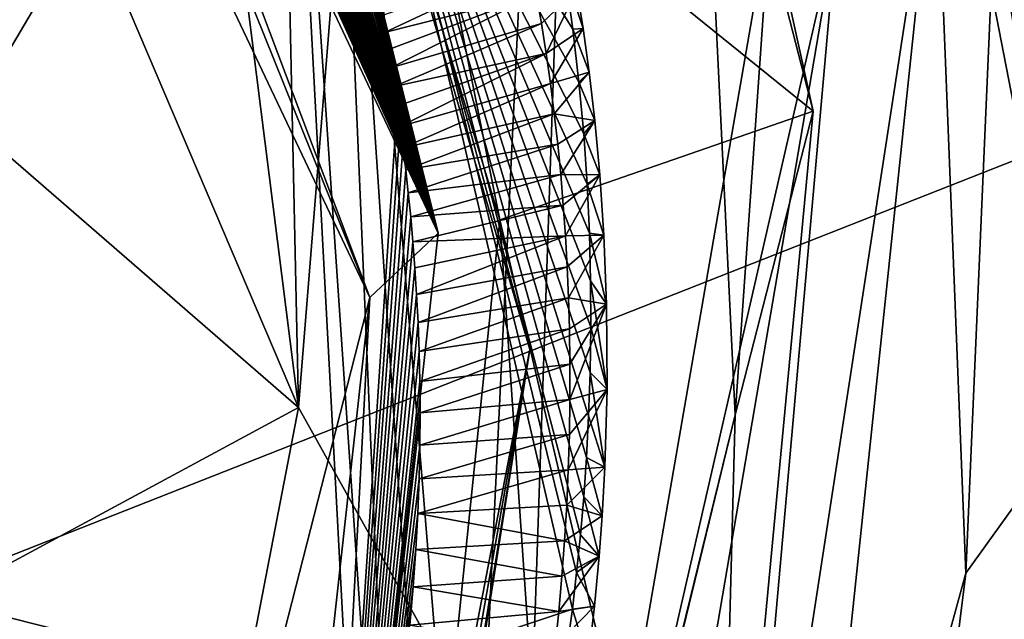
# Model space of a CAD drawing. Header units: millimetres. Extents: x -147 to 294, y -82 to 275.
# Tile 180 of 256: x 244.75 to 248.38, y 152.57 to 154.78. Entities that reach past the tile are written whole.
import ezdxf

# ---------------------------------------------------------------- set-up
doc = ezdxf.new("R2010")
doc.units = ezdxf.units.MM
doc.header["$LTSCALE"] = 67.506716
for name, color, linetype in [('1827', 7, 'CONTINUOUS'), ('2843', 7, 'CONTINUOUS'), ('2846', 7, 'CONTINUOUS'), ('3303', 7, 'CONTINUOUS'), ('3314', 7, 'CONTINUOUS'), ('3322', 7, 'CONTINUOUS'), ('3341', 7, 'CONTINUOUS'), ('3346', 7, 'CONTINUOUS'), ('3352', 7, 'CONTINUOUS'), ('3353', 7, 'CONTINUOUS'), ('3375', 7, 'CONTINUOUS'), ('3385', 7, 'CONTINUOUS'), ('3841', 7, 'CONTINUOUS'), ('3876', 7, 'CONTINUOUS'), ('3877', 7, 'CONTINUOUS'), ('3933', 7, 'CONTINUOUS'), ('3934', 7, 'CONTINUOUS'), ('3941', 7, 'CONTINUOUS'), ('4035', 7, 'CONTINUOUS'), ('4041', 7, 'CONTINUOUS'), ('4042', 7, 'CONTINUOUS'), ('4043', 7, 'CONTINUOUS'), ('761', 7, 'CONTINUOUS'), ('802', 7, 'CONTINUOUS')]:
    doc.layers.add(name, color=color, linetype=linetype)

msp = doc.modelspace()

# ---------------------------------------------------------------- linework, layer by layer
at = {"layer": '1827', "linetype": 'CONTINUOUS'}
for points in [[(246.3521, 149.9563, -28.3193), (247.0596, 164.7051, -25.4426), (245.8803, 156.9897, -26.9313), (246.3521, 149.9563, -28.3193)], [(246.4828, 147.7823, -28.6945), (247.0596, 164.7051, -25.4426), (246.3521, 149.9563, -28.3193), (246.4828, 147.7823, -28.6945)], [(253.3876, 162.2919, -28.4754), (247.0596, 164.7051, -25.4426), (246.4828, 147.7823, -28.6945), (253.3876, 162.2919, -28.4754)], [(247.0404, 147.8484, -29.0337), (253.3876, 162.2919, -28.4754), (246.4828, 147.7823, -28.6945), (247.0404, 147.8484, -29.0337)], [(247.6006, 147.9181, -29.3887), (253.3876, 162.2919, -28.4754), (247.0404, 147.8484, -29.0337), (247.6006, 147.9181, -29.3887)], [(249.2722, 148.1456, -30.5321), (253.3876, 162.2919, -28.4754), (247.6006, 147.9181, -29.3887), (249.2722, 148.1456, -30.5321)]]:
    msp.add_3dface(points, dxfattribs=at)
at = {"layer": '2843', "linetype": 'CONTINUOUS'}
msp.add_3dface([(249.75, 152.9106, -32.8193), (250.8612, 148.5106, -33.328), (248.0945, 149.8916, -32.3967), (249.75, 152.9106, -32.8193)], dxfattribs=at)
at = {"layer": '2846', "linetype": 'CONTINUOUS'}
for points in [[(251.8376, 155.7197, -32.9198), (250.8847, 154.5328, -32.7713), (248.0012, 157.3782, -30.3474), (251.8376, 155.7197, -32.9198)], [(248.0012, 157.3782, -30.3474), (250.8847, 154.5328, -32.7713), (248.6367, 153.304, -31.7255), (248.0012, 157.3782, -30.3474)], [(248.6367, 153.304, -31.7255), (248.4444, 150.5168, -32.315), (247.8672, 149.7951, -32.0633), (248.6367, 153.304, -31.7255)]]:
    msp.add_3dface(points, dxfattribs=at)
at = {"layer": '3303', "linetype": 'CONTINUOUS'}
for points in [[(246.1771, 150.0221, -28.3122), (245.8803, 156.9897, -26.9313), (245.7051, 156.9546, -26.9517), (246.1771, 150.0221, -28.3122)], [(246.3521, 149.9563, -28.3193), (245.8803, 156.9897, -26.9313), (246.1771, 150.0221, -28.3122), (246.3521, 149.9563, -28.3193)], [(246.627, 153.5686, -28.1771), (245.7051, 156.9546, -26.9517), (245.6575, 156.8881, -27.1343), (246.627, 153.5686, -28.1771)], [(246.1771, 150.0221, -28.3122), (245.7051, 156.9546, -26.9517), (246.0716, 150.0528, -28.4543), (246.1771, 150.0221, -28.3122)], [(246.0716, 150.0528, -28.4543), (245.7051, 156.9546, -26.9517), (246.627, 153.5686, -28.1771), (246.0716, 150.0528, -28.4543)]]:
    msp.add_3dface(points, dxfattribs=at)
at = {"layer": '3314', "linetype": 'CONTINUOUS'}
for points in [[(246.627, 153.5686, -28.1771), (245.6575, 156.8881, -27.1343), (246.5164, 154.0467, -28.8946), (246.627, 153.5686, -28.1771)], [(246.5164, 154.0467, -28.8946), (245.6575, 156.8881, -27.1343), (246.1983, 155.6373, -28.455), (246.5164, 154.0467, -28.8946)], [(246.1878, 150.8456, -29.242), (246.627, 153.5686, -28.1771), (246.5164, 154.0467, -28.8946), (246.1878, 150.8456, -29.242)], [(246.0716, 150.0528, -28.4543), (246.627, 153.5686, -28.1771), (245.9855, 150.2353, -29.211), (246.0716, 150.0528, -28.4543)], [(245.9855, 150.2353, -29.211), (246.627, 153.5686, -28.1771), (246.0907, 150.5353, -29.2306), (245.9855, 150.2353, -29.211)], [(246.0907, 150.5353, -29.2306), (246.627, 153.5686, -28.1771), (246.1878, 150.8456, -29.242), (246.0907, 150.5353, -29.2306)]]:
    msp.add_3dface(points, dxfattribs=at)
at = {"layer": '3322', "linetype": 'CONTINUOUS'}
for points in [[(247.2735, 156.2483, -29.1765), (247.2496, 156.0853, -32.6765), (247.6708, 154.4466, -29.7076), (247.2735, 156.2483, -29.1765)], [(247.2496, 156.0853, -32.6765), (247.3838, 153.3282, -33.5046), (247.6708, 154.4466, -29.7076), (247.2496, 156.0853, -32.6765)], [(247.6708, 154.4466, -29.7076), (247.3838, 153.3282, -33.5046), (247.3135, 150.6557, -30.2667), (247.6708, 154.4466, -29.7076)], [(247.3838, 153.3282, -33.5046), (246.7182, 150.6109, -33.7222), (247.3135, 150.6557, -30.2667), (247.3838, 153.3282, -33.5046)]]:
    msp.add_3dface(points, dxfattribs=at)
at = {"layer": '3341', "linetype": 'CONTINUOUS'}
for points in [[(248.0012, 157.3782, -30.3474), (248.6367, 153.304, -31.7255), (247.7601, 157.8139, -32.6079), (248.0012, 157.3782, -30.3474)], [(247.7601, 157.8139, -32.6079), (248.6367, 153.304, -31.7255), (248.3423, 155.2352, -33.5899), (247.7601, 157.8139, -32.6079)], [(248.3423, 155.2352, -33.5899), (248.6367, 153.304, -31.7255), (248.2337, 152.7439, -34.2297), (248.3423, 155.2352, -33.5899)], [(248.6367, 153.304, -31.7255), (247.8672, 149.7951, -32.0633), (248.2337, 152.7439, -34.2297), (248.6367, 153.304, -31.7255)], [(247.8672, 149.7951, -32.0633), (247.5817, 150.3678, -34.4002), (248.2337, 152.7439, -34.2297), (247.8672, 149.7951, -32.0633)]]:
    msp.add_3dface(points, dxfattribs=at)
at = {"layer": '3346', "linetype": 'CONTINUOUS'}
for points in [[(247.3838, 153.3282, -33.5046), (247.2496, 156.0853, -32.6765), (247.5144, 155.1851, -33.7763), (247.3838, 153.3282, -33.5046)], [(246.7141, 150.5732, -34.4416), (247.3838, 153.3282, -33.5046), (247.5144, 155.1851, -33.7763), (246.7141, 150.5732, -34.4416)], [(246.7182, 150.6109, -33.7222), (247.3838, 153.3282, -33.5046), (246.7141, 150.5732, -34.4416), (246.7182, 150.6109, -33.7222)]]:
    msp.add_3dface(points, dxfattribs=at)
at = {"layer": '3352', "linetype": 'CONTINUOUS'}
for points in [[(246.7141, 150.5732, -34.4416), (247.5144, 155.1851, -33.7763), (247.759, 155.1361, -33.9339), (246.7141, 150.5732, -34.4416)], [(246.9823, 150.5822, -34.6363), (246.7141, 150.5732, -34.4416), (247.759, 155.1361, -33.9339), (246.9823, 150.5822, -34.6363)]]:
    msp.add_3dface(points, dxfattribs=at)
at = {"layer": '3353', "linetype": 'CONTINUOUS'}
for points in [[(247.5817, 150.3678, -34.4002), (247.3434, 150.445, -34.6939), (248.1229, 155.5209, -33.809), (247.5817, 150.3678, -34.4002)], [(247.3434, 150.445, -34.6939), (247.759, 155.1361, -33.9339), (248.1229, 155.5209, -33.809), (247.3434, 150.445, -34.6939)], [(248.2337, 152.7439, -34.2297), (247.5817, 150.3678, -34.4002), (248.1229, 155.5209, -33.809), (248.2337, 152.7439, -34.2297)], [(248.3423, 155.2352, -33.5899), (248.2337, 152.7439, -34.2297), (248.1229, 155.5209, -33.809), (248.3423, 155.2352, -33.5899)], [(247.3434, 150.445, -34.6939), (246.9823, 150.5822, -34.6363), (247.759, 155.1361, -33.9339), (247.3434, 150.445, -34.6939)]]:
    msp.add_3dface(points, dxfattribs=at)
at = {"layer": '3375', "linetype": 'CONTINUOUS'}
msp.add_3dface([(249.75, 152.9106, -32.8193), (248.0945, 149.8916, -32.3967), (248.4444, 150.5168, -32.315), (249.75, 152.9106, -32.8193)], dxfattribs=at)
at = {"layer": '3385', "linetype": 'CONTINUOUS'}
for points in [[(246.1983, 155.6373, -28.455), (247.2735, 156.2483, -29.1765), (247.6708, 154.4466, -29.7076), (246.1983, 155.6373, -28.455)], [(246.5164, 154.0467, -28.8946), (246.1983, 155.6373, -28.455), (247.6708, 154.4466, -29.7076), (246.5164, 154.0467, -28.8946)], [(246.5164, 154.0467, -28.8946), (247.6708, 154.4466, -29.7076), (247.3135, 150.6557, -30.2667), (246.5164, 154.0467, -28.8946)], [(246.1878, 150.8456, -29.242), (246.5164, 154.0467, -28.8946), (246.7432, 150.7525, -29.7503), (246.1878, 150.8456, -29.242)], [(246.5164, 154.0467, -28.8946), (247.3135, 150.6557, -30.2667), (246.7432, 150.7525, -29.7503), (246.5164, 154.0467, -28.8946)]]:
    msp.add_3dface(points, dxfattribs=at)
at = {"layer": '3841', "linetype": 'CONTINUOUS'}
for points in [[(246.0375, 153.7605, -26.2755), (244.3919, 157.2287, -25.1362), (243.8233, 145.1052, -26.053), (246.0375, 153.7605, -26.2755)], [(245.6157, 149.9226, -26.5472), (246.0375, 153.7605, -26.2755), (243.8233, 145.1052, -26.053), (245.6157, 149.9226, -26.5472)]]:
    msp.add_3dface(points, dxfattribs=at)
at = {"layer": '3876', "linetype": 'CONTINUOUS'}
for points in [[(244.5923, 157.5928, -25.5415), (246.2893, 153.9977, -26.7161), (244.439, 158.0844, -27.215), (244.5923, 157.5928, -25.5415)], [(244.439, 158.0844, -27.215), (246.2893, 153.9977, -26.7161), (244.4764, 158.0429, -27.2358), (244.439, 158.0844, -27.215)], [(244.4764, 158.0429, -27.2358), (246.2893, 153.9977, -26.7161), (244.5135, 158.0011, -27.2566), (244.4764, 158.0429, -27.2358)], [(244.5135, 158.0011, -27.2566), (246.2893, 153.9977, -26.7161), (244.5502, 157.959, -27.2773), (244.5135, 158.0011, -27.2566)], [(244.5502, 157.959, -27.2773), (246.2893, 153.9977, -26.7161), (244.5866, 157.9165, -27.2981), (244.5502, 157.959, -27.2773)], [(244.5866, 157.9165, -27.2981), (246.2893, 153.9977, -26.7161), (244.6227, 157.8736, -27.3189), (244.5866, 157.9165, -27.2981)], [(244.6227, 157.8736, -27.3189), (246.2893, 153.9977, -26.7161), (244.6585, 157.8304, -27.3397), (244.6227, 157.8736, -27.3189)], [(244.6585, 157.8304, -27.3397), (246.2893, 153.9977, -26.7161), (244.6939, 157.7869, -27.3605), (244.6585, 157.8304, -27.3397)], [(244.6939, 157.7869, -27.3605), (246.2893, 153.9977, -26.7161), (244.729, 157.7431, -27.3812), (244.6939, 157.7869, -27.3605)], [(244.729, 157.7431, -27.3812), (246.2893, 153.9977, -26.7161), (244.7637, 157.6989, -27.402), (244.729, 157.7431, -27.3812)], [(244.7637, 157.6989, -27.402), (246.2893, 153.9977, -26.7161), (244.7981, 157.6544, -27.4227), (244.7637, 157.6989, -27.402)], [(244.7981, 157.6544, -27.4227), (246.2893, 153.9977, -26.7161), (244.8322, 157.6096, -27.4434), (244.7981, 157.6544, -27.4227)], [(244.8322, 157.6096, -27.4434), (246.2893, 153.9977, -26.7161), (244.8659, 157.5645, -27.4641), (244.8322, 157.6096, -27.4434)], [(244.8659, 157.5645, -27.4641), (246.2893, 153.9977, -26.7161), (244.8992, 157.5191, -27.4848), (244.8659, 157.5645, -27.4641)], [(244.8992, 157.5191, -27.4848), (246.2893, 153.9977, -26.7161), (244.9298, 157.4767, -27.5039), (244.8992, 157.5191, -27.4848)], [(244.9298, 157.4767, -27.5039), (246.2893, 153.9977, -26.7161), (244.9601, 157.4341, -27.523), (244.9298, 157.4767, -27.5039)], [(244.9601, 157.4341, -27.523), (246.2893, 153.9977, -26.7161), (244.99, 157.3912, -27.542), (244.9601, 157.4341, -27.523)], [(244.99, 157.3912, -27.542), (246.2893, 153.9977, -26.7161), (245.0195, 157.3482, -27.561), (244.99, 157.3912, -27.542)], [(245.0195, 157.3482, -27.561), (246.2893, 153.9977, -26.7161), (245.0487, 157.305, -27.5799), (245.0195, 157.3482, -27.561)], [(245.0487, 157.305, -27.5799), (246.2893, 153.9977, -26.7161), (245.0776, 157.2616, -27.5988), (245.0487, 157.305, -27.5799)], [(245.0776, 157.2616, -27.5988), (246.2893, 153.9977, -26.7161), (245.1061, 157.218, -27.6176), (245.0776, 157.2616, -27.5988)], [(245.1061, 157.218, -27.6176), (246.2893, 153.9977, -26.7161), (245.1342, 157.1742, -27.6363), (245.1061, 157.218, -27.6176)], [(245.1342, 157.1742, -27.6363), (246.2893, 153.9977, -26.7161), (245.1619, 157.1303, -27.6549), (245.1342, 157.1742, -27.6363)], [(245.1619, 157.1303, -27.6549), (246.2893, 153.9977, -26.7161), (245.1893, 157.0861, -27.6735), (245.1619, 157.1303, -27.6549)], [(245.1893, 157.0861, -27.6735), (246.2893, 153.9977, -26.7161), (245.2164, 157.0419, -27.692), (245.1893, 157.0861, -27.6735)], [(245.2164, 157.0419, -27.692), (246.2893, 153.9977, -26.7161), (245.243, 156.9974, -27.7104), (245.2164, 157.0419, -27.692)], [(245.243, 156.9974, -27.7104), (246.2893, 153.9977, -26.7161), (245.2693, 156.9529, -27.7287), (245.243, 156.9974, -27.7104)], [(245.2693, 156.9529, -27.7287), (246.2893, 153.9977, -26.7161), (245.2952, 156.9081, -27.747), (245.2693, 156.9529, -27.7287)], [(245.2952, 156.9081, -27.747), (246.2893, 153.9977, -26.7161), (245.3306, 156.8455, -27.7721), (245.2952, 156.9081, -27.747)], [(245.3306, 156.8455, -27.7721), (246.2893, 153.9977, -26.7161), (245.3658, 156.7818, -27.7976), (245.3306, 156.8455, -27.7721)], [(245.3658, 156.7818, -27.7976), (246.2893, 153.9977, -26.7161), (245.4029, 156.7132, -27.8248), (245.3658, 156.7818, -27.7976)], [(245.4029, 156.7132, -27.8248), (246.2893, 153.9977, -26.7161), (245.4434, 156.6357, -27.855), (245.4029, 156.7132, -27.8248)], [(245.4434, 156.6357, -27.855), (246.2893, 153.9977, -26.7161), (245.4888, 156.5458, -27.8896), (245.4434, 156.6357, -27.855)], [(245.4888, 156.5458, -27.8896), (246.2893, 153.9977, -26.7161), (245.5402, 156.4396, -27.9298), (245.4888, 156.5458, -27.8896)], [(245.5402, 156.4396, -27.9298), (246.2893, 153.9977, -26.7161), (245.596, 156.3188, -27.9746), (245.5402, 156.4396, -27.9298)], [(245.596, 156.3188, -27.9746), (246.2893, 153.9977, -26.7161), (245.652, 156.1908, -28.0211), (245.596, 156.3188, -27.9746)], [(245.652, 156.1908, -28.0211), (246.2893, 153.9977, -26.7161), (245.7043, 156.0647, -28.0659), (245.652, 156.1908, -28.0211)], [(245.7043, 156.0647, -28.0659), (246.2893, 153.9977, -26.7161), (245.741, 155.9716, -28.0984), (245.7043, 156.0647, -28.0659)], [(245.741, 155.9716, -28.0984), (246.2893, 153.9977, -26.7161), (245.7746, 155.883, -28.1288), (245.741, 155.9716, -28.0984)], [(245.7746, 155.883, -28.1288), (246.2893, 153.9977, -26.7161), (245.8056, 155.7976, -28.1577), (245.7746, 155.883, -28.1288)], [(245.8056, 155.7976, -28.1577), (246.2893, 153.9977, -26.7161), (245.835, 155.7133, -28.1858), (245.8056, 155.7976, -28.1577)], [(245.835, 155.7133, -28.1858), (246.2893, 153.9977, -26.7161), (245.8637, 155.6278, -28.2138), (245.835, 155.7133, -28.1858)], [(245.8637, 155.6278, -28.2138), (246.2893, 153.9977, -26.7161), (245.8922, 155.5387, -28.2425), (245.8637, 155.6278, -28.2138)], [(245.8922, 155.5387, -28.2425), (246.2893, 153.9977, -26.7161), (245.9212, 155.4438, -28.2725), (245.8922, 155.5387, -28.2425)], [(245.9212, 155.4438, -28.2725), (246.2893, 153.9977, -26.7161), (245.9509, 155.3406, -28.3045), (245.9212, 155.4438, -28.2725)], [(245.9509, 155.3406, -28.3045), (246.2893, 153.9977, -26.7161), (245.9818, 155.2268, -28.3389), (245.9509, 155.3406, -28.3045)], [(245.9818, 155.2268, -28.3389), (246.2893, 153.9977, -26.7161), (246.0138, 155.1, -28.3763), (245.9818, 155.2268, -28.3389)], [(246.0138, 155.1, -28.3763), (246.2893, 153.9977, -26.7161), (246.0468, 154.9578, -28.417), (246.0138, 155.1, -28.3763)], [(246.0468, 154.9578, -28.417), (246.2893, 153.9977, -26.7161), (246.0802, 154.7978, -28.4612), (246.0468, 154.9578, -28.417)], [(246.0802, 154.7978, -28.4612), (246.2893, 153.9977, -26.7161), (246.0921, 154.7367, -28.4777), (246.0802, 154.7978, -28.4612)], [(246.0921, 154.7367, -28.4777), (246.2893, 153.9977, -26.7161), (246.1038, 154.673, -28.4946), (246.0921, 154.7367, -28.4777)], [(246.1038, 154.673, -28.4946), (246.2893, 153.9977, -26.7161), (246.1154, 154.6066, -28.5119), (246.1038, 154.673, -28.4946)], [(246.1154, 154.6066, -28.5119), (246.2893, 153.9977, -26.7161), (246.1269, 154.5374, -28.5297), (246.1154, 154.6066, -28.5119)], [(246.1269, 154.5374, -28.5297), (246.2893, 153.9977, -26.7161), (246.1381, 154.4652, -28.5479), (246.1269, 154.5374, -28.5297)], [(246.2893, 153.9977, -26.7161), (245.8272, 149.7989, -27.0674), (246.1381, 154.4652, -28.5479), (246.2893, 153.9977, -26.7161)], [(246.1381, 154.4652, -28.5479), (245.8272, 149.7989, -27.0674), (246.1491, 154.3901, -28.5664), (246.1381, 154.4652, -28.5479)], [(246.1491, 154.3901, -28.5664), (245.8272, 149.7989, -27.0674), (246.1596, 154.3118, -28.5854), (246.1491, 154.3901, -28.5664)], [(246.1596, 154.3118, -28.5854), (245.8272, 149.7989, -27.0674), (246.1697, 154.2303, -28.6046), (246.1596, 154.3118, -28.5854)], [(246.1697, 154.2303, -28.6046), (245.8272, 149.7989, -27.0674), (246.1793, 154.1455, -28.6242), (246.1697, 154.2303, -28.6046)], [(246.1793, 154.1455, -28.6242), (245.8272, 149.7989, -27.0674), (246.1882, 154.0572, -28.644), (246.1793, 154.1455, -28.6242)], [(246.1882, 154.0572, -28.644), (245.8272, 149.7989, -27.0674), (246.1964, 153.9655, -28.664), (246.1882, 154.0572, -28.644)], [(246.1964, 153.9655, -28.664), (245.8272, 149.7989, -27.0674), (246.2037, 153.87, -28.6842), (246.1964, 153.9655, -28.664)], [(246.2037, 153.87, -28.6842), (245.8272, 149.7989, -27.0674), (246.21, 153.7709, -28.7044), (246.2037, 153.87, -28.6842)], [(246.21, 153.7709, -28.7044), (245.8272, 149.7989, -27.0674), (246.2151, 153.668, -28.7247), (246.21, 153.7709, -28.7044)], [(246.2151, 153.668, -28.7247), (245.8272, 149.7989, -27.0674), (246.2191, 153.5611, -28.7449), (246.2151, 153.668, -28.7247)], [(246.2191, 153.5611, -28.7449), (245.8272, 149.7989, -27.0674), (246.2216, 153.4502, -28.765), (246.2191, 153.5611, -28.7449)], [(246.2216, 153.4502, -28.765), (245.8272, 149.7989, -27.0674), (246.2225, 153.3351, -28.7848), (246.2216, 153.4502, -28.765)], [(246.2225, 153.3351, -28.7848), (245.8272, 149.7989, -27.0674), (246.2218, 153.2159, -28.8042), (246.2225, 153.3351, -28.7848)], [(246.2218, 153.2159, -28.8042), (245.8272, 149.7989, -27.0674), (246.2191, 153.0923, -28.8232), (246.2218, 153.2159, -28.8042)], [(246.2191, 153.0923, -28.8232), (245.8272, 149.7989, -27.0674), (246.2143, 152.9643, -28.8416), (246.2191, 153.0923, -28.8232)], [(246.2143, 152.9643, -28.8416), (245.8272, 149.7989, -27.0674), (246.2073, 152.8317, -28.8593), (246.2143, 152.9643, -28.8416)], [(246.2073, 152.8317, -28.8593), (245.8272, 149.7989, -27.0674), (246.1977, 152.6943, -28.8761), (246.2073, 152.8317, -28.8593)], [(246.1977, 152.6943, -28.8761), (245.8272, 149.7989, -27.0674), (246.1853, 152.5522, -28.8917), (246.1977, 152.6943, -28.8761)]]:
    msp.add_3dface(points, dxfattribs=at)
at = {"layer": '3877', "linetype": 'CONTINUOUS'}
for points in [[(246.0375, 153.7605, -26.2755), (244.5923, 157.5928, -25.5415), (244.5551, 157.4394, -25.2768), (246.0375, 153.7605, -26.2755)], [(246.0375, 153.7605, -26.2755), (246.2893, 153.9977, -26.7161), (244.5923, 157.5928, -25.5415), (246.0375, 153.7605, -26.2755)], [(244.3919, 157.2287, -25.1362), (246.0375, 153.7605, -26.2755), (244.5551, 157.4394, -25.2768), (244.3919, 157.2287, -25.1362)], [(246.0375, 153.7605, -26.2755), (245.8272, 149.7989, -27.0674), (246.2893, 153.9977, -26.7161), (246.0375, 153.7605, -26.2755)], [(246.0375, 153.7605, -26.2755), (245.6157, 149.9226, -26.5472), (245.8272, 149.7989, -27.0674), (246.0375, 153.7605, -26.2755)]]:
    msp.add_3dface(points, dxfattribs=at)
at = {"layer": '3933', "linetype": 'CONTINUOUS'}
for points in [[(246.0802, 154.7978, -28.4612), (246.0921, 154.7367, -28.4777), (246.6301, 154.9893, -28.8447), (246.0802, 154.7978, -28.4612)], [(246.6301, 154.9893, -28.8447), (246.0921, 154.7367, -28.4777), (246.6506, 154.8797, -28.8743), (246.6301, 154.9893, -28.8447)], [(246.0921, 154.7367, -28.4777), (246.1038, 154.673, -28.4946), (246.6506, 154.8797, -28.8743), (246.0921, 154.7367, -28.4777)], [(246.1038, 154.673, -28.4946), (246.1154, 154.6066, -28.5119), (246.6506, 154.8797, -28.8743), (246.1038, 154.673, -28.4946)], [(246.6506, 154.8797, -28.8743), (246.1154, 154.6066, -28.5119), (246.6696, 154.7698, -28.9033), (246.6506, 154.8797, -28.8743)], [(246.1154, 154.6066, -28.5119), (246.1269, 154.5374, -28.5297), (246.6696, 154.7698, -28.9033), (246.1154, 154.6066, -28.5119)], [(246.6696, 154.7698, -28.9033), (246.1269, 154.5374, -28.5297), (246.687, 154.6595, -28.9317), (246.6696, 154.7698, -28.9033)], [(246.1269, 154.5374, -28.5297), (246.1381, 154.4652, -28.5479), (246.687, 154.6595, -28.9317), (246.1269, 154.5374, -28.5297)], [(246.1381, 154.4652, -28.5479), (246.1491, 154.3901, -28.5664), (246.687, 154.6595, -28.9317), (246.1381, 154.4652, -28.5479)], [(246.687, 154.6595, -28.9317), (246.1491, 154.3901, -28.5664), (246.7028, 154.5486, -28.9595), (246.687, 154.6595, -28.9317)], [(246.1491, 154.3901, -28.5664), (246.1596, 154.3118, -28.5854), (246.7028, 154.5486, -28.9595), (246.1491, 154.3901, -28.5664)], [(246.7028, 154.5486, -28.9595), (246.1596, 154.3118, -28.5854), (246.7171, 154.4374, -28.9866), (246.7028, 154.5486, -28.9595)], [(246.1596, 154.3118, -28.5854), (246.1697, 154.2303, -28.6046), (246.7171, 154.4374, -28.9866), (246.1596, 154.3118, -28.5854)], [(246.7171, 154.4374, -28.9866), (246.1697, 154.2303, -28.6046), (246.7298, 154.3256, -29.0131), (246.7171, 154.4374, -28.9866)], [(246.1697, 154.2303, -28.6046), (246.1793, 154.1455, -28.6242), (246.7298, 154.3256, -29.0131), (246.1697, 154.2303, -28.6046)], [(246.7298, 154.3256, -29.0131), (246.1793, 154.1455, -28.6242), (246.741, 154.2134, -29.0389), (246.7298, 154.3256, -29.0131)], [(246.1793, 154.1455, -28.6242), (246.1882, 154.0572, -28.644), (246.741, 154.2134, -29.0389), (246.1793, 154.1455, -28.6242)], [(246.741, 154.2134, -29.0389), (246.1882, 154.0572, -28.644), (246.7505, 154.1006, -29.0641), (246.741, 154.2134, -29.0389)], [(246.1882, 154.0572, -28.644), (246.1964, 153.9655, -28.664), (246.7505, 154.1006, -29.0641), (246.1882, 154.0572, -28.644)], [(246.7505, 154.1006, -29.0641), (246.1964, 153.9655, -28.664), (246.7585, 153.9872, -29.0886), (246.7505, 154.1006, -29.0641)], [(246.1964, 153.9655, -28.664), (246.2037, 153.87, -28.6842), (246.7585, 153.9872, -29.0886), (246.1964, 153.9655, -28.664)], [(246.2037, 153.87, -28.6842), (246.21, 153.7709, -28.7044), (246.7585, 153.9872, -29.0886), (246.2037, 153.87, -28.6842)], [(246.7585, 153.9872, -29.0886), (246.21, 153.7709, -28.7044), (246.765, 153.8734, -29.1124), (246.7585, 153.9872, -29.0886)], [(246.21, 153.7709, -28.7044), (246.2151, 153.668, -28.7247), (246.765, 153.8734, -29.1124), (246.21, 153.7709, -28.7044)], [(246.765, 153.8734, -29.1124), (246.2151, 153.668, -28.7247), (246.7699, 153.7592, -29.1354), (246.765, 153.8734, -29.1124)], [(246.2151, 153.668, -28.7247), (246.2191, 153.5611, -28.7449), (246.7699, 153.7592, -29.1354), (246.2151, 153.668, -28.7247)], [(246.7699, 153.7592, -29.1354), (246.2191, 153.5611, -28.7449), (246.7732, 153.6446, -29.1577), (246.7699, 153.7592, -29.1354)], [(246.2191, 153.5611, -28.7449), (246.2216, 153.4502, -28.765), (246.7732, 153.6446, -29.1577), (246.2191, 153.5611, -28.7449)], [(246.7732, 153.6446, -29.1577), (246.2216, 153.4502, -28.765), (246.7751, 153.5149, -29.1819), (246.7732, 153.6446, -29.1577)], [(246.2216, 153.4502, -28.765), (246.2225, 153.3351, -28.7848), (246.7751, 153.5149, -29.1819), (246.2216, 153.4502, -28.765)], [(246.7751, 153.5149, -29.1819), (246.2225, 153.3351, -28.7848), (246.775, 153.3849, -29.2051), (246.7751, 153.5149, -29.1819)], [(246.2225, 153.3351, -28.7848), (246.2218, 153.2159, -28.8042), (246.775, 153.3849, -29.2051), (246.2225, 153.3351, -28.7848)], [(246.775, 153.3849, -29.2051), (246.2218, 153.2159, -28.8042), (246.7729, 153.2549, -29.2272), (246.775, 153.3849, -29.2051)], [(246.2218, 153.2159, -28.8042), (246.2191, 153.0923, -28.8232), (246.7729, 153.2549, -29.2272), (246.2218, 153.2159, -28.8042)], [(246.7729, 153.2549, -29.2272), (246.2191, 153.0923, -28.8232), (246.7689, 153.1249, -29.2482), (246.7729, 153.2549, -29.2272)], [(246.2191, 153.0923, -28.8232), (246.2143, 152.9643, -28.8416), (246.7689, 153.1249, -29.2482), (246.2191, 153.0923, -28.8232)], [(246.7689, 153.1249, -29.2482), (246.2143, 152.9643, -28.8416), (246.763, 152.9946, -29.2682), (246.7689, 153.1249, -29.2482)], [(246.763, 152.9946, -29.2682), (246.2143, 152.9643, -28.8416), (246.7551, 152.8641, -29.287), (246.763, 152.9946, -29.2682)], [(246.2143, 152.9643, -28.8416), (246.2073, 152.8317, -28.8593), (246.7551, 152.8641, -29.287), (246.2143, 152.9643, -28.8416)], [(246.7551, 152.8641, -29.287), (246.2073, 152.8317, -28.8593), (246.7453, 152.7337, -29.3046), (246.7551, 152.8641, -29.287)], [(246.2073, 152.8317, -28.8593), (246.1977, 152.6943, -28.8761), (246.7453, 152.7337, -29.3046), (246.2073, 152.8317, -28.8593)], [(246.7453, 152.7337, -29.3046), (246.1977, 152.6943, -28.8761), (246.7336, 152.6037, -29.321), (246.7453, 152.7337, -29.3046)], [(246.1977, 152.6943, -28.8761), (246.1853, 152.5522, -28.8917), (246.7336, 152.6037, -29.321), (246.1977, 152.6943, -28.8761)], [(246.7336, 152.6037, -29.321), (246.1853, 152.5522, -28.8917), (246.72, 152.4739, -29.3362), (246.7336, 152.6037, -29.321)]]:
    msp.add_3dface(points, dxfattribs=at)
at = {"layer": '3934', "linetype": 'CONTINUOUS'}
for points in [[(246.6506, 154.8797, -28.8743), (246.6696, 154.7698, -28.9033), (246.8009, 154.8952, -29.1955), (246.6506, 154.8797, -28.8743)], [(246.6696, 154.7698, -28.9033), (246.687, 154.6595, -28.9317), (246.8009, 154.8952, -29.1955), (246.6696, 154.7698, -28.9033)], [(246.8009, 154.8952, -29.1955), (246.687, 154.6595, -28.9317), (246.8236, 154.7512, -29.2325), (246.8009, 154.8952, -29.1955)], [(246.687, 154.6595, -28.9317), (246.7028, 154.5486, -28.9595), (246.8236, 154.7512, -29.2325), (246.687, 154.6595, -28.9317)], [(246.8236, 154.7512, -29.2325), (246.7028, 154.5486, -28.9595), (246.8457, 154.5902, -29.2726), (246.8236, 154.7512, -29.2325)], [(246.7028, 154.5486, -28.9595), (246.7171, 154.4374, -28.9866), (246.8457, 154.5902, -29.2726), (246.7028, 154.5486, -28.9595)], [(246.8457, 154.5902, -29.2726), (246.7171, 154.4374, -28.9866), (246.8664, 154.4119, -29.3151), (246.8457, 154.5902, -29.2726)], [(246.7171, 154.4374, -28.9866), (246.7298, 154.3256, -29.0131), (246.8664, 154.4119, -29.3151), (246.7171, 154.4374, -28.9866)], [(246.7298, 154.3256, -29.0131), (246.741, 154.2134, -29.0389), (246.8664, 154.4119, -29.3151), (246.7298, 154.3256, -29.0131)], [(246.8664, 154.4119, -29.3151), (246.741, 154.2134, -29.0389), (246.885, 154.2117, -29.3606), (246.8664, 154.4119, -29.3151)], [(246.741, 154.2134, -29.0389), (246.7505, 154.1006, -29.0641), (246.885, 154.2117, -29.3606), (246.741, 154.2134, -29.0389)], [(246.7505, 154.1006, -29.0641), (246.7585, 153.9872, -29.0886), (246.885, 154.2117, -29.3606), (246.7505, 154.1006, -29.0641)], [(246.885, 154.2117, -29.3606), (246.7585, 153.9872, -29.0886), (246.8999, 153.9899, -29.4082), (246.885, 154.2117, -29.3606)], [(246.7585, 153.9872, -29.0886), (246.765, 153.8734, -29.1124), (246.8999, 153.9899, -29.4082), (246.7585, 153.9872, -29.0886)], [(246.765, 153.8734, -29.1124), (246.7699, 153.7592, -29.1354), (246.8999, 153.9899, -29.4082), (246.765, 153.8734, -29.1124)], [(246.8999, 153.9899, -29.4082), (246.7699, 153.7592, -29.1354), (246.9098, 153.7353, -29.4593), (246.8999, 153.9899, -29.4082)], [(246.7699, 153.7592, -29.1354), (246.7732, 153.6446, -29.1577), (246.9098, 153.7353, -29.4593), (246.7699, 153.7592, -29.1354)], [(246.7732, 153.6446, -29.1577), (246.7751, 153.5149, -29.1819), (246.9098, 153.7353, -29.4593), (246.7732, 153.6446, -29.1577)], [(246.7751, 153.5149, -29.1819), (246.775, 153.3849, -29.2051), (246.9098, 153.7353, -29.4593), (246.7751, 153.5149, -29.1819)], [(246.9098, 153.7353, -29.4593), (246.775, 153.3849, -29.2051), (246.9116, 153.4209, -29.5169), (246.9098, 153.7353, -29.4593)], [(246.7729, 153.2549, -29.2272), (246.7689, 153.1249, -29.2482), (246.9116, 153.4209, -29.5169), (246.7729, 153.2549, -29.2272)], [(246.9116, 153.4209, -29.5169), (246.7689, 153.1249, -29.2482), (246.9033, 153.1352, -29.564), (246.9116, 153.4209, -29.5169)], [(246.775, 153.3849, -29.2051), (246.7729, 153.2549, -29.2272), (246.9116, 153.4209, -29.5169), (246.775, 153.3849, -29.2051)], [(246.7689, 153.1249, -29.2482), (246.763, 152.9946, -29.2682), (246.9033, 153.1352, -29.564), (246.7689, 153.1249, -29.2482)], [(246.9033, 153.1352, -29.564), (246.763, 152.9946, -29.2682), (246.8933, 152.9555, -29.591), (246.9033, 153.1352, -29.564)], [(246.763, 152.9946, -29.2682), (246.7551, 152.8641, -29.287), (246.8933, 152.9555, -29.591), (246.763, 152.9946, -29.2682)], [(246.8933, 152.9555, -29.591), (246.7551, 152.8641, -29.287), (246.8823, 152.8076, -29.6117), (246.8933, 152.9555, -29.591)], [(246.7551, 152.8641, -29.287), (246.7453, 152.7337, -29.3046), (246.8823, 152.8076, -29.6117), (246.7551, 152.8641, -29.287)], [(246.7453, 152.7337, -29.3046), (246.7336, 152.6037, -29.321), (246.8823, 152.8076, -29.6117), (246.7453, 152.7337, -29.3046)], [(246.8823, 152.8076, -29.6117), (246.7336, 152.6037, -29.321), (246.8651, 152.6232, -29.6356), (246.8823, 152.8076, -29.6117)], [(246.7336, 152.6037, -29.321), (246.72, 152.4739, -29.3362), (246.8651, 152.6232, -29.6356), (246.7336, 152.6037, -29.321)], [(246.8651, 152.6232, -29.6356), (246.72, 152.4739, -29.3362), (246.842, 152.4221, -29.6591), (246.8651, 152.6232, -29.6356)]]:
    msp.add_3dface(points, dxfattribs=at)
at = {"layer": '3941', "linetype": 'CONTINUOUS'}
msp.add_3dface([(244.5551, 154.4118, -29.0503), (244.4814, 154.8036, -28.9258), (245.002, 155.1695, -29.1735), (244.5551, 154.4118, -29.0503)], dxfattribs=at)
at = {"layer": '4035', "linetype": 'CONTINUOUS'}
for points in [[(245.002, 155.1695, -29.1735), (245.4647, 155.8074, -29.3174), (245.7742, 153.3554, -29.8768), (245.002, 155.1695, -29.1735)], [(244.5551, 154.4118, -29.0503), (245.002, 155.1695, -29.1735), (245.7742, 153.3554, -29.8768), (244.5551, 154.4118, -29.0503)], [(244.588, 152.7151, -29.2955), (244.5551, 154.4118, -29.0503), (245.7742, 153.3554, -29.8768), (244.588, 152.7151, -29.2955)], [(245.2734, 150.7573, -29.9939), (244.588, 152.7151, -29.2955), (245.7742, 153.3554, -29.8768), (245.2734, 150.7573, -29.9939)], [(244.1858, 151.0463, -29.2942), (244.588, 152.7151, -29.2955), (245.2734, 150.7573, -29.9939), (244.1858, 151.0463, -29.2942)]]:
    msp.add_3dface(points, dxfattribs=at)
at = {"layer": '4041', "linetype": 'CONTINUOUS'}
for points in [[(246.8009, 154.8952, -29.1955), (246.8236, 154.7512, -29.2325), (246.7576, 154.9517, -29.7903), (246.8009, 154.8952, -29.1955)], [(246.7576, 154.9517, -29.7903), (246.8236, 154.7512, -29.2325), (246.7859, 154.7494, -29.8412), (246.7576, 154.9517, -29.7903)], [(246.8236, 154.7512, -29.2325), (246.8457, 154.5902, -29.2726), (246.7859, 154.7494, -29.8412), (246.8236, 154.7512, -29.2325)], [(246.7859, 154.7494, -29.8412), (246.8457, 154.5902, -29.2726), (246.8083, 154.5538, -29.8883), (246.7859, 154.7494, -29.8412)], [(246.8457, 154.5902, -29.2726), (246.8664, 154.4119, -29.3151), (246.8083, 154.5538, -29.8883), (246.8457, 154.5902, -29.2726)], [(246.8083, 154.5538, -29.8883), (246.8664, 154.4119, -29.3151), (246.8256, 154.3635, -29.9321), (246.8083, 154.5538, -29.8883)], [(246.8664, 154.4119, -29.3151), (246.885, 154.2117, -29.3606), (246.8256, 154.3635, -29.9321), (246.8664, 154.4119, -29.3151)], [(246.8256, 154.3635, -29.9321), (246.885, 154.2117, -29.3606), (246.8382, 154.1777, -29.9728), (246.8256, 154.3635, -29.9321)], [(246.885, 154.2117, -29.3606), (246.8999, 153.9899, -29.4082), (246.8382, 154.1777, -29.9728), (246.885, 154.2117, -29.3606)], [(246.8382, 154.1777, -29.9728), (246.8999, 153.9899, -29.4082), (246.8465, 153.9974, -30.0105), (246.8382, 154.1777, -29.9728)], [(246.8999, 153.9899, -29.4082), (246.9098, 153.7353, -29.4593), (246.8465, 153.9974, -30.0105), (246.8999, 153.9899, -29.4082)], [(246.8465, 153.9974, -30.0105), (246.9098, 153.7353, -29.4593), (246.8509, 153.822, -30.0453), (246.8465, 153.9974, -30.0105)], [(246.9098, 153.7353, -29.4593), (246.9116, 153.4209, -29.5169), (246.8509, 153.822, -30.0453), (246.9098, 153.7353, -29.4593)], [(246.8509, 153.822, -30.0453), (246.9116, 153.4209, -29.5169), (246.8516, 153.6509, -30.0775), (246.8509, 153.822, -30.0453)], [(246.8516, 153.6509, -30.0775), (246.9116, 153.4209, -29.5169), (246.8491, 153.4844, -30.1072), (246.8516, 153.6509, -30.0775)], [(246.8491, 153.4844, -30.1072), (246.9033, 153.1352, -29.564), (246.8437, 153.3239, -30.1341), (246.8491, 153.4844, -30.1072)], [(246.9116, 153.4209, -29.5169), (246.9033, 153.1352, -29.564), (246.8491, 153.4844, -30.1072), (246.9116, 153.4209, -29.5169)], [(246.8437, 153.3239, -30.1341), (246.9033, 153.1352, -29.564), (246.8358, 153.1709, -30.1583), (246.8437, 153.3239, -30.1341)], [(246.8358, 153.1709, -30.1583), (246.8933, 152.9555, -29.591), (246.8257, 153.0259, -30.1799), (246.8358, 153.1709, -30.1583)], [(246.9033, 153.1352, -29.564), (246.8933, 152.9555, -29.591), (246.8358, 153.1709, -30.1583), (246.9033, 153.1352, -29.564)], [(246.8257, 153.0259, -30.1799), (246.8823, 152.8076, -29.6117), (246.8138, 152.8856, -30.1994), (246.8257, 153.0259, -30.1799)], [(246.8933, 152.9555, -29.591), (246.8823, 152.8076, -29.6117), (246.8257, 153.0259, -30.1799), (246.8933, 152.9555, -29.591)], [(246.8138, 152.8856, -30.1994), (246.8823, 152.8076, -29.6117), (246.7997, 152.7471, -30.2174), (246.8138, 152.8856, -30.1994)], [(246.8823, 152.8076, -29.6117), (246.8651, 152.6232, -29.6356), (246.7997, 152.7471, -30.2174), (246.8823, 152.8076, -29.6117)], [(246.7997, 152.7471, -30.2174), (246.8651, 152.6232, -29.6356), (246.7839, 152.6115, -30.2338), (246.7997, 152.7471, -30.2174)], [(246.7839, 152.6115, -30.2338), (246.842, 152.4221, -29.6591), (246.7413, 152.3096, -30.2659), (246.7839, 152.6115, -30.2338)], [(246.8651, 152.6232, -29.6356), (246.842, 152.4221, -29.6591), (246.7839, 152.6115, -30.2338), (246.8651, 152.6232, -29.6356)]]:
    msp.add_3dface(points, dxfattribs=at)
at = {"layer": '4042', "linetype": 'CONTINUOUS'}
for points in [[(245.9891, 156.0223, -29.4281), (246.7576, 154.9517, -29.7903), (246.7859, 154.7494, -29.8412), (245.9891, 156.0223, -29.4281)], [(245.9891, 156.0223, -29.4281), (246.7859, 154.7494, -29.8412), (246.8083, 154.5538, -29.8883), (245.9891, 156.0223, -29.4281)], [(245.9891, 156.0223, -29.4281), (246.8083, 154.5538, -29.8883), (246.8256, 154.3635, -29.9321), (245.9891, 156.0223, -29.4281)], [(245.9891, 156.0223, -29.4281), (246.8256, 154.3635, -29.9321), (246.8382, 154.1777, -29.9728), (245.9891, 156.0223, -29.4281)], [(245.9891, 156.0223, -29.4281), (246.8382, 154.1777, -29.9728), (246.8465, 153.9974, -30.0105), (245.9891, 156.0223, -29.4281)], [(245.9891, 156.0223, -29.4281), (246.8465, 153.9974, -30.0105), (246.8509, 153.822, -30.0453), (245.9891, 156.0223, -29.4281)], [(245.9891, 156.0223, -29.4281), (246.8509, 153.822, -30.0453), (246.8516, 153.6509, -30.0775), (245.9891, 156.0223, -29.4281)], [(245.9891, 156.0223, -29.4281), (246.8516, 153.6509, -30.0775), (246.8491, 153.4844, -30.1072), (245.9891, 156.0223, -29.4281)], [(245.9891, 156.0223, -29.4281), (246.8491, 153.4844, -30.1072), (246.8437, 153.3239, -30.1341), (245.9891, 156.0223, -29.4281)], [(245.9891, 156.0223, -29.4281), (246.8437, 153.3239, -30.1341), (246.8358, 153.1709, -30.1583), (245.9891, 156.0223, -29.4281)], [(245.9891, 156.0223, -29.4281), (246.8358, 153.1709, -30.1583), (246.8257, 153.0259, -30.1799), (245.9891, 156.0223, -29.4281)], [(245.9891, 156.0223, -29.4281), (246.8257, 153.0259, -30.1799), (246.8138, 152.8856, -30.1994), (245.9891, 156.0223, -29.4281)], [(245.9891, 156.0223, -29.4281), (246.8138, 152.8856, -30.1994), (246.7997, 152.7471, -30.2174), (245.9891, 156.0223, -29.4281)], [(245.9891, 156.0223, -29.4281), (246.7997, 152.7471, -30.2174), (246.7839, 152.6115, -30.2338), (245.9891, 156.0223, -29.4281)], [(245.9891, 156.0223, -29.4281), (246.7839, 152.6115, -30.2338), (246.2837, 152.4445, -30.1916), (245.9891, 156.0223, -29.4281)], [(246.7839, 152.6115, -30.2338), (246.7413, 152.3096, -30.2659), (246.2837, 152.4445, -30.1916), (246.7839, 152.6115, -30.2338)]]:
    msp.add_3dface(points, dxfattribs=at)
at = {"layer": '4043', "linetype": 'CONTINUOUS'}
for points in [[(245.719, 155.9206, -29.3991), (245.9891, 156.0223, -29.4281), (245.7742, 153.3554, -29.8768), (245.719, 155.9206, -29.3991)], [(245.7742, 153.3554, -29.8768), (245.9891, 156.0223, -29.4281), (246.2837, 152.4445, -30.1916), (245.7742, 153.3554, -29.8768)], [(245.4647, 155.8074, -29.3174), (245.719, 155.9206, -29.3991), (245.7742, 153.3554, -29.8768), (245.4647, 155.8074, -29.3174)], [(245.2734, 150.7573, -29.9939), (245.7742, 153.3554, -29.8768), (246.2837, 152.4445, -30.1916), (245.2734, 150.7573, -29.9939)]]:
    msp.add_3dface(points, dxfattribs=at)
at = {"layer": '761', "linetype": 'CONTINUOUS'}
for points in [[(242.9939, 152.1313, -52.6468), (231.9829, 155.9202, -52.4645), (245.8756, 160.0349, -52.2462), (242.9939, 152.1313, -52.6468)], [(242.9939, 152.1313, -52.6468), (245.8756, 160.0349, -52.2462), (258.8127, 158.3638, -50.0239), (242.9939, 152.1313, -52.6468)], [(252.9876, 149.8707, -50.0146), (242.9939, 152.1313, -52.6468), (258.8127, 158.3638, -50.0239), (252.9876, 149.8707, -50.0146)]]:
    msp.add_3dface(points, dxfattribs=at)
at = {"layer": '802', "linetype": 'CONTINUOUS'}
for points in [[(249.317, 151.4134, -49.2984), (252.0716, 156.4337, -49.1762), (232.1917, 155.7539, -50.4823), (249.317, 151.4134, -49.2984)], [(232.1063, 143.0617, -51.2892), (249.317, 151.4134, -49.2984), (232.1917, 155.7539, -50.4823), (232.1063, 143.0617, -51.2892)]]:
    msp.add_3dface(points, dxfattribs=at)

doc.saveas('drawing.dxf')
